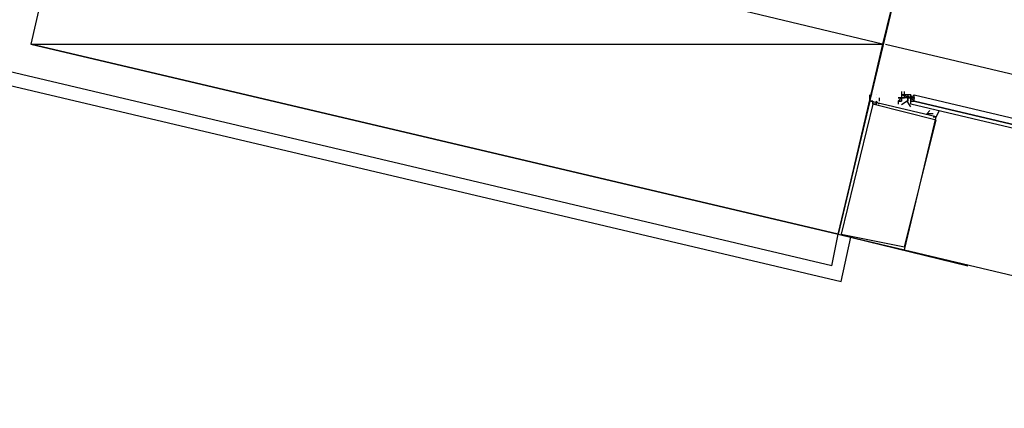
# Model space of a CAD drawing. Header units: feet. Extents: x -79 to 198, y -22 to 181.
# Tile 244 of 256: x 123.19 to 127.34, y 141.18 to 142.81. Entities that reach past the tile are written whole.
import ezdxf

# ---------------------------------------------------------------- set-up
doc = ezdxf.new("R2010")
doc.units = ezdxf.units.FT
doc.layers.add('A-LINEA', color=7, linetype='CONTINUOUS')
doc.layers.add('A-MURO-CONCRETO', color=8, linetype='CONTINUOUS')

msp = doc.modelspace()

# ---------------------------------------------------------------- linework, layer by layer
at = {"layer": 'A-LINEA'}
for p, q in [((126.6133, 141.7778), (113.0533, 144.9778)), ((112.9867, 144.9378), (126.6533, 141.7111)), ((126.84, 142.7111), (133.3467, 141.1778)), ((126.8, 142.4978), (126.8, 142.4978)), ((126.8, 142.4844), (126.8, 142.4844)), ((126.9067, 142.4844), (126.8933, 142.4844)), ((126.9063, 142.4983), (126.9627, 142.485)), ((126.9067, 142.5111), (126.9067, 142.5111)), ((126.9067, 142.5111), (126.9067, 142.5111)), ((126.9067, 142.5111), (126.9067, 142.5111)), ((126.9067, 142.5111), (126.9067, 142.5111)), ((126.9067, 142.4978), (126.9067, 142.4978)), ((126.9067, 142.4978), (126.9067, 142.4978)), ((126.9067, 142.4978), (126.9067, 142.4978)), ((126.9067, 142.4978), (126.9067, 142.4978)), ((126.9067, 142.4978), (126.9067, 142.4978)), ((126.9067, 142.4978), (126.9067, 142.4978)), ((126.9067, 142.4978), (126.9067, 142.4978)), ((126.9067, 142.4978), (126.9067, 142.4978)), ((126.9067, 142.4978), (126.9067, 142.4978)), ((126.9067, 142.4978), (126.9067, 142.4978)), ((126.9067, 142.4978), (126.9067, 142.4978)), ((126.9067, 142.4978), (126.9067, 142.4978)), ((126.9067, 142.4978), (126.9067, 142.4978)), ((126.9067, 142.4978), (126.9067, 142.4978)), ((126.9067, 142.4978), (126.9067, 142.4978)), ((126.9067, 142.4978), (126.9067, 142.4978)), ((126.9067, 142.4978), (126.9067, 142.4978)), ((126.9067, 142.4978), (126.9067, 142.4978)), ((126.92, 142.4978), (126.9067, 142.4978)), ((126.9067, 142.4978), (126.9067, 142.4978)), ((126.9067, 142.4978), (126.9067, 142.4978)), ((126.9067, 142.4978), (126.9067, 142.4978)), ((126.9067, 142.4978), (126.9067, 142.4978)), ((126.9067, 142.4978), (126.92, 142.4978)), ((126.9067, 142.4978), (126.92, 142.4978)), ((126.9067, 142.4978), (126.92, 142.4978)), ((126.9067, 142.4844), (126.9067, 142.4844)), ((126.92, 142.4844), (126.9067, 142.4844)), ((126.9067, 142.4844), (126.92, 142.4844)), ((126.9067, 142.4844), (126.9067, 142.4844)), ((126.9067, 142.4844), (126.9067, 142.4844)), ((126.92, 142.4844), (126.9067, 142.4844)), ((126.9067, 142.4844), (126.9067, 142.4844)), ((126.9067, 142.4844), (126.9067, 142.4844)), ((126.9067, 142.4844), (126.9067, 142.4844)), ((126.9067, 142.4844), (126.9067, 142.4844)), ((126.9067, 142.4844), (126.9067, 142.4844)), ((126.9067, 142.4844), (126.9067, 142.4711)), ((126.9067, 142.4844), (126.9067, 142.4844)), ((126.9067, 142.4844), (126.9067, 142.4711)), ((126.9067, 142.4844), (126.9067, 142.4844)), ((126.9067, 142.4844), (126.9067, 142.4844)), ((126.9067, 142.4844), (126.9067, 142.4844)), ((126.9067, 142.4844), (126.92, 142.4844)), ((126.92, 142.4978), (126.92, 142.5111)), ((126.92, 142.4978), (126.92, 142.4978)), ((126.92, 142.4978), (126.92, 142.4978)), ((126.92, 142.4978), (126.92, 142.4978)), ((126.92, 142.4844), (126.92, 142.4978)), ((126.92, 142.4978), (126.92, 142.4978)), ((126.92, 142.4978), (126.92, 142.4978)), ((126.92, 142.4978), (126.92, 142.4978)), ((126.92, 142.4978), (126.92, 142.4978)), ((126.92, 142.4978), (126.92, 142.4978)), ((126.92, 142.4978), (126.92, 142.4978)), ((126.92, 142.4978), (126.92, 142.4978)), ((126.92, 142.4978), (126.92, 142.4978)), ((126.92, 142.4844), (126.92, 142.4978)), ((126.92, 142.4978), (126.92, 142.4978)), ((126.92, 142.4844), (126.92, 142.4978)), ((126.92, 142.4978), (126.92, 142.4978)), ((126.92, 142.4978), (126.92, 142.4978)), ((126.92, 142.4978), (126.92, 142.4844)), ((126.92, 142.4844), (126.92, 142.4844)), ((126.92, 142.4844), (126.92, 142.4844)), ((126.92, 142.4844), (126.92, 142.4844)), ((126.92, 142.4844), (126.92, 142.4844)), ((126.9333, 142.4844), (126.92, 142.4844)), ((126.92, 142.4844), (126.92, 142.4844)), ((126.92, 142.4844), (126.92, 142.4844)), ((126.92, 142.4844), (126.92, 142.4844)), ((126.92, 142.4844), (126.92, 142.4844)), ((126.92, 142.4844), (126.92, 142.4844)), ((126.92, 142.4844), (126.92, 142.4844)), ((126.92, 142.4844), (126.92, 142.4844)), ((126.92, 142.4844), (126.92, 142.4844)), ((126.92, 142.4844), (126.92, 142.4844)), ((126.92, 142.4844), (126.92, 142.4844)), ((126.92, 142.4844), (126.92, 142.4844)), ((126.92, 142.4844), (126.92, 142.4844)), ((126.92, 142.4844), (126.92, 142.4844)), ((126.9333, 142.4844), (126.92, 142.4844)), ((126.92, 142.4844), (126.92, 142.4844)), ((126.92, 142.4844), (126.92, 142.4844)), ((126.92, 142.4844), (126.92, 142.4844)), ((126.92, 142.4844), (126.92, 142.4844)), ((126.92, 142.4844), (126.92, 142.4844)), ((126.92, 142.4844), (126.92, 142.4844)), ((126.92, 142.4844), (126.92, 142.4844)), ((126.92, 142.4844), (126.92, 142.4844)), ((126.92, 142.4844), (126.92, 142.4844)), ((126.92, 142.4844), (126.92, 142.4844)), ((126.9467, 142.4978), (126.9333, 142.4978)), ((126.9333, 142.4978), (126.9333, 142.4978)), ((126.9333, 142.4978), (126.9333, 142.4978)), ((126.9333, 142.4978), (126.9333, 142.4978)), ((126.9333, 142.4978), (126.9333, 142.4978)), ((126.9333, 142.4978), (126.9333, 142.4978)), ((126.9333, 142.4978), (126.9333, 142.4978)), ((126.9333, 142.4978), (126.9333, 142.4978)), ((126.9333, 142.4978), (126.9333, 142.4978)), ((126.9333, 142.4978), (126.9333, 142.4978)), ((126.9333, 142.4978), (126.9333, 142.4978)), ((126.9333, 142.4978), (126.9333, 142.4978)), ((126.9333, 142.4978), (126.9333, 142.4978)), ((126.9333, 142.4978), (126.9333, 142.4978)), ((126.9333, 142.4978), (126.9333, 142.4978)), ((126.9333, 142.4978), (126.9333, 142.4844)), ((126.9333, 142.4978), (126.9333, 142.4978)), ((126.9333, 142.4978), (126.9333, 142.4978)), ((126.9333, 142.4978), (126.9333, 142.4978)), ((126.9333, 142.4978), (126.9333, 142.4844)), ((126.9333, 142.4978), (126.9333, 142.4978)), ((126.9333, 142.4978), (126.9333, 142.4978)), ((126.9333, 142.4978), (126.9333, 142.4978)), ((126.9333, 142.4978), (126.9333, 142.4978)), ((126.9333, 142.4978), (126.9333, 142.4978)), ((126.9333, 142.4978), (126.9333, 142.4978)), ((126.9333, 142.4844), (126.9333, 142.4844)), ((126.9333, 142.4844), (126.9333, 142.4844)), ((126.9333, 142.4844), (126.9333, 142.4844)), ((126.9333, 142.4711), (126.9333, 142.4844)), ((126.9333, 142.4844), (126.9333, 142.4844)), ((126.9333, 142.4844), (126.9333, 142.4844)), ((126.9333, 142.4844), (126.9333, 142.4844)), ((126.9333, 142.4844), (126.9333, 142.4844)), ((126.9333, 142.4844), (126.9333, 142.4844)), ((126.9333, 142.4844), (126.9333, 142.4844)), ((126.9467, 142.4844), (126.9333, 142.4844)), ((126.9333, 142.4844), (126.9333, 142.4844)), ((126.9333, 142.4711), (126.9333, 142.4844)), ((126.9333, 142.4711), (126.9333, 142.4844)), ((126.9467, 142.4844), (126.9333, 142.4844)), ((126.9333, 142.4844), (126.9333, 142.4711)), ((126.9333, 142.4844), (126.9333, 142.4844)), ((126.9333, 142.4844), (126.9333, 142.4844)), ((126.9333, 142.4844), (126.9333, 142.4711)), ((126.9333, 142.4844), (126.9333, 142.4844)), ((126.9333, 142.4844), (126.9333, 142.4844)), ((126.9333, 142.4844), (126.9333, 142.4844)), ((126.9333, 142.4844), (126.9333, 142.4844)), ((126.9333, 142.4844), (126.9333, 142.4844)), ((126.9333, 142.4844), (126.9333, 142.4844)), ((126.9333, 142.4844), (126.9333, 142.4844)), ((126.9333, 142.4844), (126.9333, 142.4844)), ((126.9333, 142.4844), (126.9333, 142.4844)), ((126.9333, 142.4844), (126.9333, 142.4844)), ((126.9333, 142.4844), (126.9333, 142.4844)), ((126.9467, 142.4978), (126.9467, 142.4978)), ((126.9467, 142.4978), (126.9467, 142.4978)), ((126.9467, 142.4978), (126.9467, 142.4978)), ((126.9467, 142.4978), (126.9467, 142.4978)), ((126.9467, 142.4978), (126.9467, 142.4978)), ((126.9467, 142.4978), (126.9467, 142.4978)), ((126.9467, 142.4978), (126.9467, 142.4978)), ((126.9467, 142.4978), (126.9467, 142.4978)), ((126.9467, 142.4844), (126.9467, 142.4978)), ((126.9467, 142.4978), (126.9467, 142.4978)), ((126.9467, 142.4978), (126.9467, 142.4844)), ((126.9467, 142.4978), (126.9467, 142.4978)), ((126.9467, 142.4978), (126.9467, 142.4844)), ((126.9467, 142.4978), (126.9467, 142.4978)), ((126.9467, 142.4978), (126.9467, 142.4978)), ((126.9467, 142.4978), (126.9467, 142.4978)), ((126.9467, 142.4978), (126.9467, 142.4844)), ((126.9467, 142.4978), (126.9467, 142.4978)), ((126.9467, 142.4978), (126.9467, 142.4978)), ((126.9467, 142.4978), (126.9467, 142.4978)), ((126.9467, 142.4978), (126.9467, 142.4978)), ((126.9467, 142.4978), (126.9467, 142.4978)), ((126.9467, 142.4978), (126.9467, 142.4978)), ((126.9467, 142.4978), (126.9467, 142.4978)), ((126.9467, 142.4844), (126.9467, 142.4844)), ((126.9467, 142.4844), (126.9467, 142.4844)), ((126.96, 142.4844), (126.9467, 142.4844)), ((126.9467, 142.4844), (126.9467, 142.4844)), ((126.9467, 142.4844), (126.9467, 142.4844)), ((126.9467, 142.4844), (126.9467, 142.4844)), ((126.9467, 142.4844), (126.9467, 142.4844)), ((126.9467, 142.4844), (126.9467, 142.4844)), ((126.9467, 142.4844), (126.9467, 142.4844)), ((126.9467, 142.4844), (126.9467, 142.4844)), ((126.9467, 142.4844), (126.9467, 142.4844)), ((126.9467, 142.4844), (126.9467, 142.4844)), ((126.9467, 142.4844), (126.9467, 142.4844)), ((126.9467, 142.4844), (126.9467, 142.4844)), ((126.9467, 142.4844), (126.9467, 142.4844)), ((126.9467, 142.4844), (126.9467, 142.4844)), ((126.9467, 142.4844), (126.9467, 142.4844)), ((126.9467, 142.4844), (126.9467, 142.4844)), ((126.9467, 142.4844), (126.9467, 142.4844)), ((126.9467, 142.4844), (126.9467, 142.4844)), ((126.9467, 142.4844), (126.9467, 142.4844)), ((126.9467, 142.4844), (126.9467, 142.4844)), ((126.9467, 142.4844), (126.9467, 142.4711)), ((126.9467, 142.4844), (126.9467, 142.4711)), ((126.9467, 142.4844), (126.9467, 142.4844)), ((126.9467, 142.4844), (126.9467, 142.4844)), ((126.9467, 142.4844), (126.96, 142.4844)), ((126.9467, 142.4844), (126.9467, 142.4844)), ((126.9467, 142.4844), (126.9467, 142.4844)), ((126.9467, 142.4844), (126.9467, 142.4844)), ((126.9467, 142.4844), (126.96, 142.4844)), ((126.96, 142.4978), (126.96, 142.4978)), ((126.96, 142.4978), (126.96, 142.4978)), ((126.96, 142.4978), (126.96, 142.4978)), ((126.96, 142.4844), (126.96, 142.4844)), ((126.96, 142.4844), (126.96, 142.4844)), ((126.8933, 142.4711), (126.8933, 142.4711)), ((126.9067, 142.4711), (126.8933, 142.4711)), ((126.8933, 142.4711), (126.8933, 142.4711)), ((126.8933, 142.4711), (126.9067, 142.4711)), ((126.8933, 142.4711), (126.9067, 142.4711)), ((126.8933, 142.4578), (126.8933, 142.4578)), ((126.9067, 142.4711), (126.9067, 142.4711)), ((126.9333, 142.4711), (126.9333, 142.4711)), ((126.9333, 142.4711), (126.9333, 142.4711)), ((126.9333, 142.4711), (126.9333, 142.4711)), ((126.9333, 142.4711), (126.9333, 142.4711)), ((126.9333, 142.4711), (126.9333, 142.4711)), ((126.9333, 142.4711), (126.9333, 142.4711)), ((126.9333, 142.4711), (126.9333, 142.4711)), ((126.9333, 142.4711), (126.9333, 142.4711)), ((126.9333, 142.4711), (126.9333, 142.4711)), ((126.9333, 142.4711), (126.9333, 142.4711)), ((126.9333, 142.4711), (126.9333, 142.4711)), ((126.9467, 142.4578), (126.9467, 142.4711)), ((126.9467, 142.4711), (126.9467, 142.4711)), ((126.9467, 142.4711), (126.9467, 142.4711)), ((126.9467, 142.4711), (126.9467, 142.4711)), ((126.9467, 142.4711), (126.9467, 142.4711)), ((126.9467, 142.4711), (126.9467, 142.4711)), ((126.9467, 142.4711), (126.9467, 142.4711)), ((126.9467, 142.4711), (126.9467, 142.4711)), ((126.9467, 142.4711), (126.9467, 142.4711)), ((126.9467, 142.4578), (126.9467, 142.4711)), ((126.9467, 142.4711), (126.9467, 142.4711)), ((126.9467, 142.4711), (126.9467, 142.4711)), ((126.9467, 142.4578), (126.9467, 142.4711)), ((126.9467, 142.4711), (126.9467, 142.4711)), ((126.9467, 142.4711), (126.9467, 142.4711)), ((126.9467, 142.4711), (126.9467, 142.4711)), ((126.9467, 142.4711), (126.9467, 142.4711)), ((126.9467, 142.4711), (126.9467, 142.4711)), ((126.9467, 142.4711), (126.9467, 142.4711)), ((126.9467, 142.4711), (126.96, 142.4711)), ((126.9467, 142.4711), (126.96, 142.4711)), ((126.9467, 142.4578), (126.9467, 142.4578)), ((126.9467, 142.4578), (126.9467, 142.4578)), ((126.9467, 142.4578), (126.9467, 142.4578)), ((126.9467, 142.4578), (126.9467, 142.4578)), ((126.9467, 142.4578), (126.9467, 142.4578)), ((126.9467, 142.4578), (126.9467, 142.4578)), ((126.9467, 142.4578), (126.9467, 142.4578)), ((126.9467, 142.4578), (126.9467, 142.4578)), ((126.9467, 142.4578), (126.9467, 142.4578)), ((126.9467, 142.4578), (126.9467, 142.4578)), ((126.96, 142.4711), (126.96, 142.4711)), ((127.04, 142.4311), (127.04, 142.4311)), ((127.04, 142.4311), (127.04, 142.4311)), ((126.6133, 141.7778), (126.64, 141.9111)), ((126.64, 141.9111), (127.1867, 141.7778)), ((126.6533, 141.7111), (126.6933, 141.8978)), ((126.92, 141.8444), (129.3467, 141.2711))]:
    msp.add_line(p, q, dxfattribs=at)
for points in [[(126.64, 141.9111), (127.0267, 143.5244), (123.6133, 144.3378), (123.24, 142.7111), (126.64, 141.9111)], [(126.8133, 142.4578), (126.8, 142.4711), (126.8, 142.4711), (126.8, 142.4578), (126.8, 142.4578), (126.8, 142.4578), (126.7867, 142.4578), (126.7867, 142.4578), (126.7867, 142.4578), (126.7867, 142.4711), (126.7867, 142.4711), (126.7867, 142.4711), (126.7867, 142.4711), (126.7733, 142.4711), (126.7733, 142.4711), (126.7733, 142.4978), (126.7733, 142.4978)], [(126.7867, 142.4978), (126.7867, 142.4978), (126.7867, 142.4978)], [(126.8133, 142.4844), (126.8133, 142.4844), (126.8133, 142.4844), (126.8133, 142.4844), (126.8133, 142.4711), (126.8133, 142.4711)], [(126.9067, 142.5111), (126.9067, 142.4978), (126.9067, 142.4844), (126.8933, 142.4844), (126.9067, 142.4844), (126.8933, 142.4711), (126.8933, 142.4578)], [(126.9067, 142.4978), (126.9067, 142.4978), (126.9067, 142.4844)], [(126.9067, 142.4978), (126.9067, 142.4978), (126.92, 142.4978), (126.9333, 142.4844), (126.9467, 142.4844), (126.9467, 142.4844)], [(126.9333, 142.4978), (126.92, 142.4978), (126.9067, 142.4978)], [(126.9333, 142.4978), (126.9333, 142.4978), (126.9333, 142.4844)], [(126.9467, 142.4578), (126.9467, 142.4711), (126.96, 142.4711), (126.9467, 142.4844), (126.96, 142.4978)], [(126.9467, 142.4711), (126.9467, 142.4844), (126.96, 142.4844)], [(126.96, 142.4978), (129.6133, 141.8711), (129.6133, 141.8578), (129.6133, 141.8444), (126.96, 142.4711), (126.96, 142.4844), (126.96, 142.4978)], [(126.64, 141.9111), (126.92, 141.8444), (127.0533, 142.4044), (126.7733, 142.4711), (126.64, 141.9111)], [(126.6533, 141.9111), (126.92, 141.8578), (127.0533, 142.3911), (126.7867, 142.4578), (126.6533, 141.9111)], [(126.9464, 142.4477), (126.9307, 142.4707), (126.9072, 142.4558)], [(126.9467, 142.4711), (126.96, 142.4711), (129.6133, 141.8444), (129.6, 141.8311), (126.9467, 142.4578), (126.9467, 142.4711)], [(127.04, 142.4178), (127.0133, 142.4178), (127.0133, 142.4178), (127.0267, 142.4311), (127.0267, 142.4311), (127.0267, 142.4311)], [(127.04, 142.4044), (127.04, 142.4044), (127.04, 142.4044), (127.04, 142.4044), (127.04, 142.4044), (127.04, 142.4044), (127.04, 142.4044), (127.0533, 142.4044), (127.0533, 142.4044), (127.0533, 142.4044), (127.0533, 142.4044), (127.0533, 142.4044), (127.0533, 142.4044), (127.0533, 142.4044), (127.0667, 142.4311), (127.0667, 142.4311), (127.0667, 142.4311)], [(127.0533, 142.4311), (127.0533, 142.4311), (127.0533, 142.4311)]]:
    msp.add_lwpolyline(points, dxfattribs=at)
for points in [[(126.7867, 142.4711), (126.7867, 142.4711), (126.7867, 142.4578), (126.7867, 142.4578)], [(127.04, 142.4044), (127.04, 142.4044), (127.04, 142.4044), (127.04, 142.4044)]]:
    msp.add_lwpolyline(points, close=True, dxfattribs=at)
at = {"layer": 'A-MURO-CONCRETO'}
for points in [[(123.4267, 143.5244), (123.24, 142.7111), (126.8267, 142.7111), (123.4267, 143.5244)], [(123.4267, 143.5244), (127.0267, 143.5244), (126.8267, 142.7111), (123.4267, 143.5244), (123.4267, 143.5244)], [(123.24, 142.7111), (126.8267, 142.7111), (126.64, 141.9111), (123.24, 142.7111), (123.24, 142.7111)]]:
    msp.add_lwpolyline(points, dxfattribs=at)

doc.saveas('drawing.dxf')
